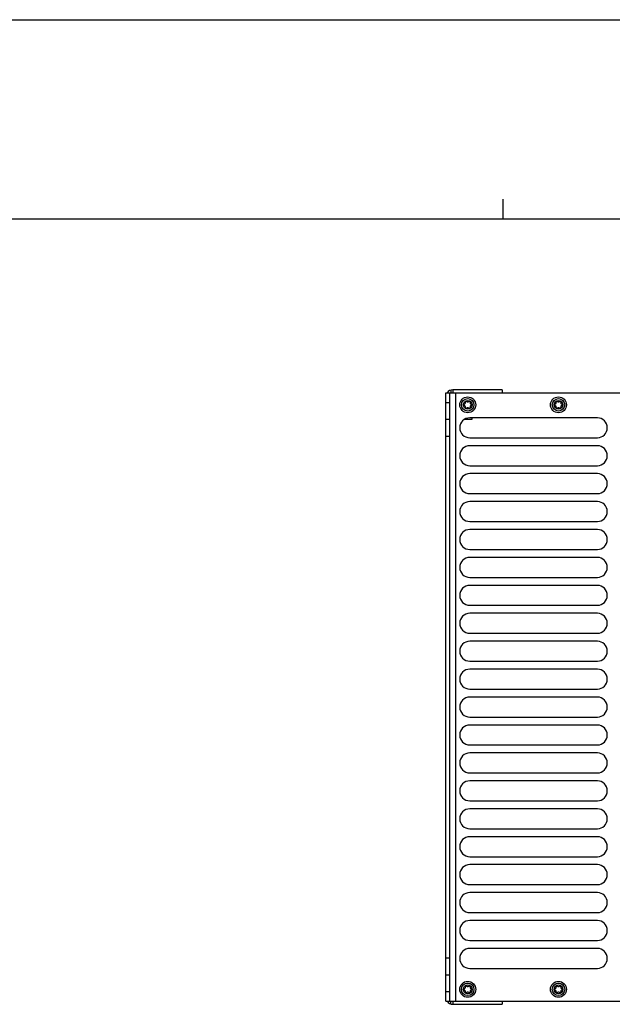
# Model space of a CAD drawing. Extents: x 0 to 594, y 0 to 420.
# Tile 35 of 107: x 162 to 221, y 321 to 420. Entities that reach past the tile are written whole.
import ezdxf

# ---------------------------------------------------------------- set-up
doc = ezdxf.new("R2010")
doc.units = 0
doc.header["$LTSCALE"] = 32.67
doc.layers.get('0').update_dxf_attribs({"linetype": 'CONTINUOUS'})

msp = doc.modelspace()

# ---------------------------------------------------------------- linework, layer by layer
at = {"color": 7, "linetype": 'CONTINUOUS'}
for p, q in [((0, 420), (594, 420)), ((573, 400), (21, 400)), ((204.26, 321.588), (204.26, 382.588)), ((204.26, 382.588), (242.56, 382.588)), ((204.66, 321.588), (204.66, 382.588)), ((204.76, 382.859), (204.76, 382.588)), ((204.96, 382.888), (204.96, 382.588)), ((209.912, 382.888), (204.96, 382.888)), ((205.26, 321.588), (205.26, 382.588)), ((209.912, 382.888), (209.912, 382.588)), ((204.66, 381.588), (204.26, 381.588)), ((219.46, 380.088), (206.66, 380.088)), ((206.822, 380.907), (206.802, 380.838)), ((206.86, 380.088), (206.86, 379.928)), ((204.26, 379.938), (204.66, 379.938)), ((206.86, 379.928), (206.118, 379.928)), ((204.26, 378.238), (204.66, 378.238)), ((206.66, 378.088), (219.46, 378.088)), ((219.46, 377.288), (206.66, 377.288)), ((206.66, 375.288), (219.46, 375.288)), ((219.46, 374.488), (206.66, 374.488)), ((206.66, 372.488), (219.46, 372.488)), ((219.46, 371.688), (206.66, 371.688)), ((206.66, 369.688), (219.46, 369.688)), ((219.46, 368.888), (206.66, 368.888)), ((206.66, 366.888), (219.46, 366.888)), ((219.46, 366.088), (206.66, 366.088)), ((206.66, 364.088), (219.46, 364.088)), ((219.46, 363.288), (206.66, 363.288)), ((206.66, 361.288), (219.46, 361.288)), ((219.46, 360.488), (206.66, 360.488)), ((206.66, 358.488), (219.46, 358.488)), ((219.46, 357.688), (206.66, 357.688)), ((206.66, 355.688), (219.46, 355.688)), ((219.46, 354.888), (206.66, 354.888)), ((206.66, 352.888), (219.46, 352.888)), ((219.46, 352.088), (206.66, 352.088)), ((206.66, 350.088), (219.46, 350.088)), ((219.46, 349.288), (206.66, 349.288)), ((206.66, 347.288), (219.46, 347.288)), ((219.46, 346.488), (206.66, 346.488)), ((206.66, 344.488), (219.46, 344.488)), ((219.46, 343.688), (206.66, 343.688)), ((206.66, 341.688), (219.46, 341.688)), ((219.46, 340.888), (206.66, 340.888)), ((206.66, 338.888), (219.46, 338.888)), ((219.46, 338.088), (206.66, 338.088)), ((206.66, 336.088), (219.46, 336.088)), ((219.46, 335.288), (206.66, 335.288)), ((206.66, 333.288), (219.46, 333.288)), ((219.46, 332.488), (206.66, 332.488)), ((206.66, 330.488), (219.46, 330.488)), ((219.46, 329.688), (206.66, 329.688)), ((206.66, 327.688), (219.46, 327.688)), ((219.46, 326.888), (206.66, 326.888)), ((204.26, 325.938), (204.66, 325.938)), ((206.66, 324.888), (219.46, 324.888)), ((204.26, 324.238), (204.66, 324.238)), ((204.26, 322.588), (204.66, 322.588)), ((204.26, 321.588), (242.56, 321.588)), ((204.76, 321.317), (204.76, 321.588)), ((204.96, 321.588), (204.96, 321.288)), ((204.96, 321.288), (209.912, 321.288)), ((209.912, 321.588), (209.912, 321.288))]:
    msp.add_line(p, q, dxfattribs=at)
at = {"color": 2, "linetype": 'CONTINUOUS'}
msp.add_line((210, 400), (210, 402), dxfattribs=at)
at = {"color": 7, "linetype": 'CONTINUOUS'}
for centre, radius in [((206.46, 381.388), 0.8), ((206.46, 381.388), 0.63), ((215.56, 381.388), 0.8), ((215.56, 381.388), 0.63), ((206.46, 381.388), 0.44), ((215.56, 381.388), 0.44), ((206.46, 322.788), 0.8), ((206.46, 322.788), 0.63), ((206.46, 322.788), 0.44), ((215.56, 322.788), 0.8), ((215.56, 322.788), 0.63), ((215.56, 322.788), 0.44)]:
    msp.add_circle(centre, radius, dxfattribs=at)
for centre, radius, start, end in [((204.96, 382.188), 0.7, 90, 145.14918), ((206.144, 381.388), 0.079, 103.63362, 256.36638), ((206.093, 381.6), 0.139, 283.63362, 16.36638), ((206.093, 381.176), 0.139, 343.63362, 76.36638), ((206.302, 381.662), 0.079, 43.63362, 196.36638), ((206.302, 381.114), 0.079, 163.63362, 316.36638), ((206.46, 381.812), 0.139, 223.63362, 316.36638), ((206.46, 380.964), 0.139, 43.63362, 136.36638), ((206.618, 381.662), 0.079, 343.63362, 136.36638), ((206.618, 381.114), 0.079, 223.63362, 16.36638), ((206.828, 381.6), 0.139, 163.63362, 256.36638), ((206.828, 381.176), 0.139, 103.63362, 196.36638), ((206.776, 381.388), 0.079, 283.63362, 76.36638), ((215.244, 381.388), 0.079, 103.63362, 256.36638), ((215.193, 381.6), 0.139, 283.63362, 16.36638), ((215.193, 381.176), 0.139, 343.63362, 76.36638), ((215.402, 381.662), 0.079, 43.63362, 196.36638), ((215.402, 381.114), 0.079, 163.63362, 316.36638), ((215.56, 381.812), 0.139, 223.63362, 316.36638), ((215.56, 380.964), 0.139, 43.63362, 136.36638), ((215.718, 381.662), 0.079, 343.63362, 136.36638), ((215.718, 381.114), 0.079, 223.63362, 16.36638), ((215.928, 381.6), 0.139, 163.63362, 256.36638), ((215.928, 381.176), 0.139, 103.63362, 196.36638), ((215.876, 381.388), 0.079, 283.63362, 76.36638), ((206.66, 379.088), 1, 90, 270), ((219.46, 379.088), 1, 270, 90), ((206.66, 376.288), 1, 90, 270), ((219.46, 376.288), 1, 270, 90), ((206.66, 373.488), 1, 90, 270), ((219.46, 373.488), 1, 270, 90), ((206.66, 370.688), 1, 90, 270), ((219.46, 370.688), 1, 270, 90), ((206.66, 367.888), 1, 90, 270), ((219.46, 367.888), 1, 270, 90), ((206.66, 365.088), 1, 90, 270), ((219.46, 365.088), 1, 270, 90), ((206.66, 362.288), 1, 90, 270), ((219.46, 362.288), 1, 270, 90), ((206.66, 359.488), 1, 90, 270), ((219.46, 359.488), 1, 270, 90), ((206.66, 356.688), 1, 90, 270), ((219.46, 356.688), 1, 270, 90), ((206.66, 353.888), 1, 90, 270), ((219.46, 353.888), 1, 270, 90), ((206.66, 351.088), 1, 90, 270), ((219.46, 351.088), 1, 270, 90), ((206.66, 348.288), 1, 90, 270), ((219.46, 348.288), 1, 270, 90), ((206.66, 345.488), 1, 90, 270), ((219.46, 345.488), 1, 270, 90), ((206.66, 342.688), 1, 90, 270), ((219.46, 342.688), 1, 270, 90), ((206.66, 339.888), 1, 90, 270), ((219.46, 339.888), 1, 270, 90), ((206.66, 337.088), 1, 90, 270), ((219.46, 337.088), 1, 270, 90), ((206.66, 334.288), 1, 90, 270), ((219.46, 334.288), 1, 270, 90), ((206.66, 331.488), 1, 90, 270), ((219.46, 331.488), 1, 270, 90), ((206.66, 328.688), 1, 90, 270), ((219.46, 328.688), 1, 270, 90), ((206.66, 325.888), 1, 90, 270), ((219.46, 325.888), 1, 270, 90), ((206.144, 322.788), 0.079, 103.63362, 256.36638), ((206.093, 323), 0.139, 283.63362, 16.36638), ((206.302, 323.062), 0.079, 43.63362, 196.36638), ((206.46, 323.212), 0.139, 223.63362, 316.36638), ((206.618, 323.062), 0.079, 343.63362, 136.36638), ((206.828, 323), 0.139, 163.63362, 256.36638), ((206.776, 322.788), 0.079, 283.63362, 76.36638), ((215.244, 322.788), 0.079, 103.63362, 256.36638), ((215.193, 323), 0.139, 283.63362, 16.36638), ((215.402, 323.062), 0.079, 43.63362, 196.36638), ((215.56, 323.212), 0.139, 223.63362, 316.36638), ((215.718, 323.062), 0.079, 343.63362, 136.36638), ((215.928, 323), 0.139, 163.63362, 256.36638), ((215.876, 322.788), 0.079, 283.63362, 76.36638), ((206.093, 322.576), 0.139, 343.63362, 76.36638), ((206.302, 322.514), 0.079, 163.63362, 316.36638), ((206.46, 322.364), 0.139, 43.63362, 136.36638), ((206.618, 322.514), 0.079, 223.63362, 16.36638), ((206.828, 322.576), 0.139, 103.63362, 196.36638), ((215.193, 322.576), 0.139, 343.63362, 76.36638), ((215.402, 322.514), 0.079, 163.63362, 316.36638), ((215.56, 322.364), 0.139, 43.63362, 136.36638), ((215.718, 322.514), 0.079, 223.63362, 16.36638), ((215.928, 322.576), 0.139, 103.63362, 196.36638), ((204.96, 321.988), 0.7, 214.85082, 270)]:
    msp.add_arc(centre, radius, start, end, dxfattribs=at)

doc.saveas('drawing.dxf')
